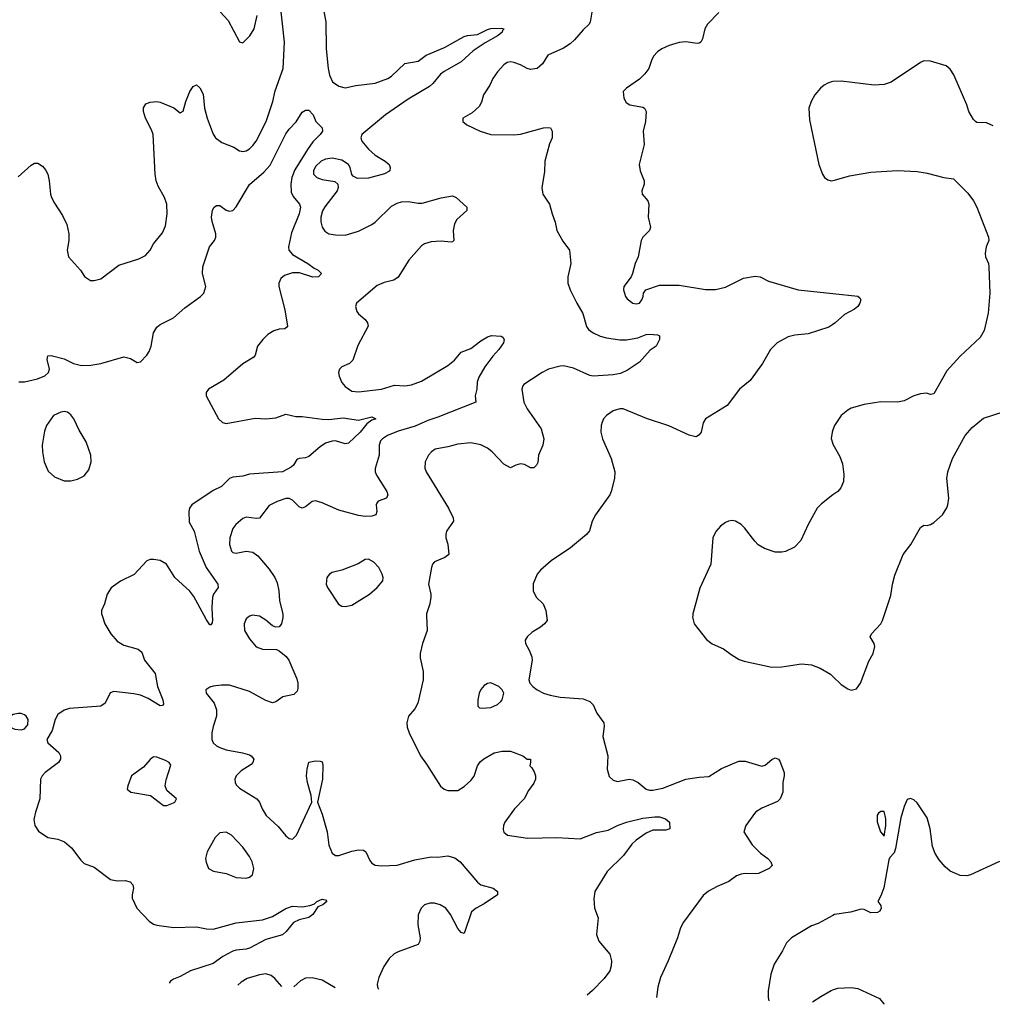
# Model space of a CAD drawing. Header units: inches. Extents: x 1603819 to 1745079, y 385938 to 533966.
# Tile 181 of 256: x 1665080 to 1670964, y 387647 to 393605. Entities that reach past the tile are written whole.
import ezdxf

# ---------------------------------------------------------------- set-up
doc = ezdxf.new("R2010")
doc.units = ezdxf.units.IN
doc.header["$MEASUREMENT"] = 0
for name, color, linetype in [('B6368', 7, 'Continuous'), ('B6369', 7, 'Continuous'), ('B6378', 7, 'Continuous'), ('B6379', 7, 'Continuous')]:
    doc.layers.add(name, color=color, linetype=linetype)

msp = doc.modelspace()

# ---------------------------------------------------------------- linework, layer by layer
at = {"layer": 'B6368', "color": 5}
for points, elevation in [([(1665579.1, 390000), (1665595.5, 389950), (1665631, 389890), (1665670, 389843.8), (1665710, 389819.8), (1665797.1, 389797.1), (1665818.6, 389778.6), (1665836.1, 389730), (1665898.9, 389650), (1665912.9, 389570), (1665946.7, 389490), (1665950, 389464), (1665944.1, 389455.9), (1665930, 389452.8), (1665857.7, 389497.7), (1665810, 389518.4), (1665770, 389526.9), (1665650, 389539.6), (1665627.2, 389532.8), (1665596.3, 389470), (1665570, 389451.8), (1665381.8, 389438.2), (1665350, 389427.1), (1665310, 389401.3), (1665294.4, 389370), (1665276.5, 389303.5), (1665244, 389250), (1665250.7, 389230), (1665316.4, 389170), (1665326, 389150), (1665326, 389130), (1665315.5, 389110), (1665234.4, 389050), (1665216.4, 389030), (1665206.4, 389010), (1665201.6, 388890), (1665174.9, 388810), (1665166.4, 388766.4), (1665172.7, 388730), (1665194.9, 388694.9), (1665250, 388657.1), (1665310, 388646.7), (1665350.7, 388630), (1665394.3, 388594.3), (1665450, 388518.8), (1665470, 388499.1), (1665530, 388476.4), (1665630, 388402.3), (1665670, 388394.9), (1665717.4, 388397.4), (1665748.3, 388388.3), (1665764, 388370), (1665768, 388350), (1665760.4, 388310), (1665761.3, 388290), (1665788.5, 388230), (1665862.4, 388150), (1665890, 388131.8), (1665910, 388125.3), (1666010, 388111.5), (1666150, 388115.6), (1666210, 388103.2), (1666250, 388101.2), (1666390, 388140.7), (1666550, 388157.6), (1666610, 388179), (1666690, 388227.1), (1666730, 388241.7), (1666790, 388236.9), (1666834.6, 388245.4), (1666863.9, 388256.1), (1666878.4, 388270), (1666910, 388284.4), (1666930, 388279.1), (1666938, 388270), (1666913.4, 388250), (1666883.4, 388236.6), (1666853.6, 388190), (1666830, 388171.8), (1666770, 388159.4), (1666737.3, 388142.7), (1666692.9, 388087.1), (1666670, 388067), (1666570, 388039.9), (1666470, 387986.4), (1666450, 387980.4), (1666390, 387975.5), (1666370, 387968.8), (1666310, 387936.6), (1666250, 387894.9), (1666114.4, 387850), (1666050, 387814.6), (1666010, 387799.1), (1665993, 387787), (1665984.9, 387776.1)], 320), ([(1666244.5, 390000), (1666245.9, 389974.1), (1666244.4, 389955.6), (1666235.8, 389944.2), (1666230, 389943.6), (1666210, 389974.5), (1666196.1, 390000)], 320), ([(1666483, 390000), (1666470, 389995.6), (1666450, 389979.3), (1666437.6, 389950), (1666440.3, 389910), (1666470, 389859.1), (1666510.6, 389810), (1666550, 389795.6), (1666633.6, 389793.6), (1666650, 389787.2), (1666692.8, 389752.8), (1666709.3, 389729.3), (1666756.8, 389616.8), (1666763.5, 389590), (1666762.6, 389557.5), (1666758, 389542), (1666737.7, 389522.3), (1666671.8, 389508.2), (1666630, 389478), (1666610, 389472), (1666570, 389485.4), (1666470, 389539.7), (1666350, 389578.3), (1666300.7, 389579.3), (1666250, 389573.3), (1666230, 389566.6), (1666206.8, 389550), (1666207.7, 389530), (1666256.3, 389470), (1666270.5, 389430), (1666270.5, 389390), (1666250, 389328.7), (1666242.6, 389290), (1666243.1, 389250), (1666250.4, 389230), (1666270, 389210.4), (1666290, 389200.3), (1666330, 389187.2), (1666428.6, 389168.6), (1666470, 389156.3), (1666481, 389150), (1666496, 389130), (1666491, 389110), (1666481.1, 389098.9), (1666419.5, 389060.5), (1666390.7, 389030), (1666382, 389010), (1666383, 388990), (1666390, 388976), (1666410, 388955.5), (1666514.8, 388890), (1666530.8, 388870), (1666547.3, 388830), (1666570.8, 388790), (1666643.9, 388723.9), (1666690, 388666.8), (1666710, 388650.8), (1666730, 388646.8), (1666755.1, 388670), (1666846.6, 388870), (1666843.7, 388910), (1666822, 388990), (1666816, 389030), (1666819.3, 389070), (1666830, 389112), (1666870, 389121), (1666898, 389118), (1666910, 389114), (1666914.8, 389094.8), (1666913, 389010), (1666881, 388870), (1666910, 388798), (1666939.5, 388690), (1666950.5, 388610), (1666970, 388561), (1666990, 388546.8), (1667010, 388546.8), (1667090, 388574.9), (1667130, 388581.3), (1667159.2, 388579.2), (1667174.9, 388570), (1667197.4, 388517.4), (1667210, 388501.6), (1667231.3, 388490), (1667270, 388484.9), (1667364, 388490), (1667470, 388520.8), (1667570, 388539.5), (1667610, 388537.1), (1667670, 388545.5), (1667690, 388540.5), (1667713.4, 388533.4), (1667744, 388510), (1667850, 388385.5), (1667870.3, 388370.3), (1667945.5, 388350), (1667970.8, 388330), (1667970.7, 388310), (1667890, 388255.1), (1667841.6, 388230), (1667814.1, 388205.9), (1667770, 388075.3), (1667750, 388082.7), (1667730, 388106.6), (1667685.7, 388190), (1667658.3, 388230), (1667622.9, 388250), (1667590, 388258.9), (1667560.4, 388259.6), (1667530, 388249.7), (1667508.9, 388230), (1667491.4, 388188.6), (1667488.9, 388128.9), (1667502.8, 388050), (1667501, 388030), (1667491.3, 388010), (1667370, 387965.6), (1667346.6, 387953.4), (1667314.7, 387925.3), (1667283.4, 387876.6), (1667253, 387810), (1667242, 387770), (1667244, 387750), (1667250, 387738.8)], 340), ([(1666672, 390000), (1666672.7, 389987.3), (1666663.8, 389950), (1666650, 389932.3), (1666630, 389929.4), (1666610, 389938.4), (1666570, 389971.2), (1666530, 389995.4), (1666503.6, 390000)], 340), ([(1667541.9, 390000), (1667545.3, 389910), (1667516.4, 389830), (1667503.8, 389770), (1667503.8, 389743.8), (1667522, 389662), (1667522, 389610), (1667488.7, 389470), (1667470, 389435.1), (1667433, 389390), (1667423, 389350), (1667424.7, 389324.7), (1667435.5, 389290), (1667504.9, 389150), (1667541.1, 389101.1), (1667626.6, 388966.6), (1667648.3, 388948.3), (1667670, 388940.7), (1667730, 388940.5), (1667770, 388966), (1667810, 389001.3), (1667830, 389028), (1667849.7, 389090), (1667865.4, 389114.6), (1667887.2, 389132.8), (1667950, 389168.4), (1667999.3, 389179.3), (1668050, 389178.4), (1668124.7, 389150), (1668150, 389131.3), (1668170, 389131.3), (1668171.3, 389110), (1668166, 389090), (1668178.5, 389078.5), (1668193.5, 389053.5), (1668201.3, 389030), (1668201.3, 389010), (1668190, 388984.5), (1668158.6, 388941.4), (1668132.9, 388890), (1668072.7, 388830), (1668016, 388750), (1668007.4, 388730), (1668004.4, 388704.4), (1668008.5, 388688.5), (1668030.4, 388670.4), (1668152.7, 388652.8), (1668330, 388656.1), (1668470, 388649.2), (1668570, 388686.5), (1668639.5, 388700.5), (1668696, 388730), (1668751.5, 388748.5), (1668850, 388773.7), (1668922.5, 388782.5), (1668950, 388782.3), (1668986.8, 388770), (1669011.3, 388750), (1669014, 388710), (1668990, 388700.7), (1668910, 388700.5), (1668870, 388683.1), (1668810, 388640.9), (1668784.4, 388615.6), (1668732.1, 388547.9), (1668634.9, 388450), (1668560.4, 388330), (1668554.2, 388285.8), (1668557.6, 388230), (1668579.5, 388170), (1668570.3, 388070), (1668584.4, 388030), (1668650.3, 387950), (1668660.3, 387910), (1668659.4, 387880.6), (1668650, 387849.4), (1668617, 387803), (1668546.4, 387730), (1668512.9, 387701.6)], 360), ([(1668266.8, 390000), (1668270.8, 389970), (1668256, 389950), (1668231, 389930), (1668180.3, 389899.7), (1668150.6, 389870), (1668139.1, 389850), (1668140.5, 389830), (1668163, 389790), (1668178, 389750), (1668180.5, 389730), (1668161, 389610), (1668166, 389590), (1668184.7, 389570), (1668210.5, 389550.5), (1668250, 389530.7), (1668290, 389518), (1668350, 389505.5), (1668490, 389496.4), (1668530, 389480.5), (1668550, 389458.8), (1668572.4, 389410), (1668614, 389350), (1668617, 389330), (1668608.7, 389268.7), (1668638, 389150), (1668633.4, 389070), (1668646.6, 389026.6), (1668670, 389003), (1668695.8, 388995.8), (1668768, 389010), (1668790, 389006.2), (1668822.6, 388990), (1668870, 388948.9), (1668890, 388942.8), (1668910, 388942.8), (1668970, 388955.6), (1669110, 389008.8), (1669190, 389021.3), (1669250, 389025.3), (1669325.4, 389074.6), (1669430, 389119.5), (1669470, 389118.3), (1669570, 389088.9), (1669590, 389094), (1669630, 389128.4), (1669650, 389139.3), (1669670, 389130.6), (1669678, 389118), (1669704.2, 389050), (1669705.3, 389030), (1669696.4, 388990), (1669696.9, 388930), (1669681.3, 388890), (1669664.5, 388875.5), (1669570, 388834), (1669532.4, 388810), (1669472.7, 388730), (1669462, 388690), (1669512, 388612), (1669562.5, 388562.5), (1669606.4, 388530), (1669624.4, 388510), (1669632.5, 388487.5), (1669614.8, 388470), (1669550, 388439.6), (1669530, 388436.3), (1669470, 388439.2), (1669444.8, 388435.2), (1669416.1, 388423.9), (1669370, 388389.7), (1669299.6, 388360.4), (1669247.2, 388332.8), (1669214, 388306), (1669095.1, 388144.9), (1669078, 388110), (1669059.3, 388050), (1669003, 387910), (1668956.3, 387810), (1668940.5, 387750), (1668932.9, 387689.2)], 380), ([(1669151.8, 390000), (1669150.6, 389990), (1669160.7, 389950), (1669234.2, 389854.2), (1669270, 389828.2), (1669338, 389798), (1669383.4, 389763.4), (1669433.1, 389733.1), (1669463, 389723), (1669630, 389687.2), (1669690, 389689), (1669810, 389708.2), (1669870, 389702), (1669922.3, 389682.3), (1669984.8, 389644.8), (1670000, 389630.1)], 420), ([(1670000, 388185.6), (1669910, 388136.9), (1669870, 388122), (1669750, 388049.7), (1669720, 388020), (1669694.6, 387970), (1669644.6, 387890), (1669624.9, 387830), (1669608.5, 387728.5), (1669608.3, 387688.3), (1669611.9, 387669.2)], 420), ([(1666666.4, 387756), (1666623.7, 387803.7), (1666601, 387821), (1666570, 387831.1), (1666530, 387826.2), (1666456.3, 387803.7), (1666419.5, 387780.5), (1666400.2, 387763.9)], 340), ([(1666988.2, 387746.5), (1666910, 387794.3), (1666850, 387807.2), (1666810, 387805.1), (1666779.1, 387790), (1666737.6, 387753.9)], 340), ([(1669875.5, 387661.5), (1669926.3, 387693.7), (1669990, 387730.4), (1670000, 387734)], 420)]:
    msp.add_lwpolyline(points, dxfattribs=dict(at, elevation=elevation))
for points, elevation in [([(1667930, 389592), (1667910, 389589.3), (1667890, 389576), (1667870, 389553.2), (1667859.1, 389530), (1667850.8, 389490), (1667851, 389451), (1667862, 389442), (1667878.8, 389438.8), (1667930, 389443.8), (1667970, 389460.7), (1667990, 389478.8), (1667999.3, 389490), (1668009.2, 389530), (1667999, 389550), (1667979, 389570)], 380), ([(1665090, 389406), (1665070, 389406), (1665039.9, 389400.1), (1665014.2, 389385.8), (1665002, 389370), (1664999.1, 389350), (1665007.7, 389330), (1665050, 389312.7), (1665090, 389308.5), (1665110, 389313.4), (1665130, 389338), (1665131.2, 389370), (1665119.6, 389390), (1665110, 389398.7)], 320), ([(1665890, 389144), (1665870, 389129), (1665830, 389082.7), (1665757.3, 389030), (1665734, 388970), (1665731, 388950), (1665752, 388930), (1665870.5, 388910.5), (1665950, 388851), (1665970, 388851), (1666010, 388866.8), (1666018, 388870), (1666028, 388890), (1665970, 388942), (1665960.9, 388970), (1665966.3, 389006.3), (1665994.2, 389094.2), (1665984, 389110), (1665962, 389122), (1665910, 389142.7)], 340), ([(1666330, 388689.2), (1666290, 388684), (1666263.1, 388656.9), (1666213.4, 388570), (1666204.9, 388530), (1666208.1, 388508.1), (1666222.8, 388470), (1666253.4, 388453.4), (1666330, 388439.3), (1666390, 388415.5), (1666449.3, 388410.7), (1666470, 388416), (1666489.3, 388430.7), (1666497.6, 388470), (1666487, 388510), (1666470, 388541.2), (1666430, 388598), (1666361.2, 388670)], 340)]:
    msp.add_lwpolyline(points, close=True, dxfattribs=dict(at, elevation=elevation))
at = {"layer": 'B6369', "color": 5}
for points, elevation in [([(1665070, 392654.4), (1665150, 392726), (1665170, 392736.4), (1665190, 392736.3), (1665218.8, 392718.8), (1665237.1, 392697.1), (1665250.5, 392670.5), (1665259.1, 392630), (1665266.4, 392550), (1665273, 392530), (1665290, 392494.8), (1665339.9, 392419.9), (1665366.2, 392366.2), (1665377.1, 392310), (1665377.1, 392270), (1665368, 392210), (1665374.8, 392170), (1665447.3, 392090), (1665472.3, 392052.3), (1665508.1, 392028.1), (1665530, 392027.3), (1665570, 392037.1), (1665679.5, 392120.5), (1665801.1, 392158.9), (1665841.7, 392178.3), (1665869.4, 392210), (1665889.6, 392250), (1665944.6, 392315.4), (1665962.7, 392357.3), (1665972.6, 392430), (1665971, 392490), (1665956.9, 392530), (1665918, 392598), (1665906.2, 392630), (1665899.8, 392670), (1665887.3, 392910), (1665878.4, 392938.4), (1665841.3, 393010), (1665829.7, 393050), (1665830, 393071), (1665843.9, 393096.1), (1665870, 393106.7), (1665909.7, 393110.3), (1665930, 393106.7), (1666012.7, 393072.8), (1666050, 393041), (1666070, 393052), (1666085.1, 393110), (1666110, 393170.4), (1666130, 393200.5), (1666150, 393210.6), (1666170, 393193), (1666190, 393154.8), (1666198.2, 393070), (1666215, 393010), (1666250, 392912.7), (1666264.7, 392890), (1666302.1, 392862.1), (1666374.8, 392834.8), (1666410, 392812.2), (1666430, 392808.5), (1666450, 392812.2), (1666470, 392823.7), (1666490, 392843.1), (1666510, 392870.4), (1666571.9, 392990), (1666611.9, 393110), (1666625.6, 393174.4), (1666673.9, 393310), (1666682.7, 393470), (1666655, 393710)], 340), ([(1666906.5, 393730), (1666931.7, 393591.7), (1666935.2, 393430), (1666947.2, 393310), (1666955.2, 393270), (1666972.9, 393230), (1667010, 393202.8), (1667050, 393193.8), (1667113.5, 393206.5), (1667230, 393220.8), (1667308, 393250), (1667330, 393263.2), (1667410, 393339.4), (1667490, 393355.3), (1667538.9, 393390), (1667650, 393437.6), (1667770, 393504.2), (1667790.2, 393510.2), (1667850, 393515.6), (1667910, 393546), (1667930, 393551.4), (1667994.2, 393554.2), (1668010.6, 393550.6), (1668000.3, 393539.7), (1667998.4, 393530), (1667974.9, 393510), (1667895.2, 393464.8), (1667823.1, 393416.9), (1667750, 393349.8), (1667647.3, 393292.7), (1667625.3, 393274.7), (1667579.9, 393220.1), (1667558.5, 393201.5), (1667430, 393125), (1667292.3, 393030), (1667150.3, 392910), (1667144.6, 392890), (1667150.3, 392870), (1667190, 392822.6), (1667230, 392784.9), (1667290.8, 392750), (1667315.5, 392730), (1667322, 392710), (1667318.8, 392690), (1667314, 392686), (1667287.1, 392672.9), (1667190, 392646.6), (1667123.9, 392643.9), (1667097.5, 392657.5), (1667089.5, 392669.5), (1667079.7, 392710), (1667069.6, 392730), (1667030, 392754.5), (1666970, 392767.4), (1666930, 392761.8), (1666904.9, 392750), (1666870, 392716), (1666857.6, 392690), (1666858.3, 392670), (1666878, 392650), (1666910, 392638.6), (1666985.7, 392625.7), (1667005.5, 392610), (1667006.7, 392590), (1667000.3, 392570), (1666926.2, 392473.8), (1666912, 392448), (1666901.3, 392410), (1666901.2, 392381.2), (1666909.3, 392349.3), (1666926.4, 392326.4), (1666950.3, 392310.3), (1666990, 392303.1), (1667050, 392301.7), (1667130, 392326.3), (1667210, 392366.3), (1667230, 392380.9), (1667330, 392477.3), (1667364.2, 392495.8), (1667390, 392502.8), (1667430, 392504.7), (1667490, 392494.3), (1667514.7, 392494.7), (1667630, 392527.5), (1667698.8, 392538.8), (1667721, 392530), (1667784.9, 392470), (1667784.9, 392450), (1667724.2, 392395.8), (1667710.3, 392370), (1667702, 392330), (1667707.3, 392270), (1667698.7, 392261.3), (1667690, 392258.4), (1667630, 392264.4), (1667570, 392260.7), (1667530, 392248.2), (1667510, 392236.2), (1667433.6, 392150), (1667370, 392046.6), (1667342.8, 392030), (1667285.1, 392014.9), (1667243.6, 391996.4), (1667118, 391890), (1667111.3, 391870), (1667119.8, 391839.8), (1667130, 391824.7), (1667170.5, 391790.5), (1667184, 391770), (1667188, 391750), (1667126.6, 391633.4), (1667095.4, 391544.6), (1667074.4, 391525.6), (1667030, 391504.2), (1667015.8, 391490), (1667009.1, 391470), (1667012.5, 391447.5), (1667028.9, 391410), (1667050, 391385.3), (1667090, 391357.6), (1667130, 391353.4), (1667269.7, 391370.3), (1667347.2, 391392.8), (1667410, 391389.1), (1667450, 391394.9), (1667510, 391418.5), (1667670, 391512), (1667710, 391544.7), (1667750, 391592.6), (1667810, 391615.6), (1667870, 391662), (1667910, 391686.7), (1667933.5, 391693.5), (1667992, 391690), (1668004, 391684), (1668010.6, 391670.6), (1668006.4, 391650), (1667979.6, 391610), (1667943.1, 391570), (1667895.1, 391504.9), (1667857.5, 391442.5), (1667848.7, 391411.3), (1667846, 391370), (1667834.8, 391330), (1667838.8, 391290), (1667610, 391199.5), (1667550, 391179.9), (1667473.6, 391146.4), (1667370, 391114.8), (1667305.7, 391090), (1667274.6, 391070), (1667263.7, 391056.3), (1667254.7, 391030), (1667255.2, 390970), (1667231.5, 390890), (1667231.4, 390870), (1667238, 390850), (1667300.3, 390750), (1667308, 390730), (1667298.8, 390710), (1667248.9, 390691.1), (1667240.3, 390679.7), (1667237.1, 390670), (1667241.6, 390630), (1667234.8, 390610), (1667210, 390600.5), (1667170, 390599.8), (1667130, 390605.8), (1667010, 390637.2), (1666910, 390680.8), (1666870, 390692.9), (1666850, 390689.7), (1666810, 390656.9), (1666790, 390649.5), (1666770, 390656.9), (1666730, 390698.9), (1666710, 390708.3), (1666690, 390708.4), (1666637.3, 390690), (1666590, 390665.1), (1666530, 390589.6), (1666510, 390586.3), (1666450, 390595.1), (1666430, 390586.3), (1666388.5, 390550), (1666370, 390526), (1666351.7, 390470), (1666349, 390429), (1666361.6, 390390), (1666370, 390380.5), (1666390, 390376.4), (1666450, 390388.9), (1666490, 390384.2), (1666521.4, 390361.4), (1666590, 390280.3), (1666624.2, 390230), (1666638.6, 390198.6), (1666648.5, 390150), (1666652.4, 390090), (1666671.5, 390008.4), (1666672, 390000)], 340), ([(1666245.2, 393705.2), (1666341.1, 393601.1), (1666410, 393472), (1666430, 393464.7), (1666472.7, 393507.3), (1666498, 393550), (1666516.4, 393630)], 360), ([(1668545.1, 393674.9), (1668530.4, 393590), (1668524.2, 393575.8), (1668490, 393544.5), (1668437.2, 393482.8), (1668410, 393458.3), (1668370, 393432.8), (1668276, 393390), (1668242.4, 393337.6), (1668210, 393309.4), (1668170, 393304.5), (1668150, 393309.5), (1668110, 393331.6), (1668070, 393347), (1668050.6, 393349.4), (1668030, 393346), (1668010, 393332.7), (1667970, 393289.4), (1667942.4, 393250), (1667923.8, 393210), (1667886.4, 393150), (1667873.4, 393106.6), (1667859.5, 393080.5), (1667817.5, 393042.5), (1667762, 393010), (1667762, 392990), (1667784.7, 392970), (1667866, 392930), (1667930, 392910.4), (1668070, 392908.4), (1668110, 392912.4), (1668250, 392950.5), (1668273.4, 392953.4), (1668291, 392950), (1668301, 392930), (1668300.7, 392890), (1668286, 392854), (1668257.3, 392750), (1668255.9, 392684.1), (1668238, 392590), (1668242, 392562), (1668244.7, 392550), (1668286, 392490), (1668301, 392430), (1668320.5, 392380.5), (1668330.5, 392330), (1668366.1, 392266.1), (1668405.5, 392210), (1668414.4, 392130), (1668396.3, 392050), (1668395.5, 392010), (1668410.5, 391970), (1668450.4, 391890.4), (1668487.6, 391827.6), (1668508.2, 391748.2), (1668520.4, 391730), (1668550.4, 391710), (1668590.9, 391690.9), (1668630, 391679.7), (1668710, 391668.7), (1668751.3, 391668.7), (1668820.1, 391679.9), (1668870, 391699.5), (1668890, 391701.6), (1668938, 391698), (1668950, 391692), (1668950.8, 391670), (1668930.6, 391630), (1668895.3, 391604.7), (1668830, 391532.7), (1668756.3, 391483.7), (1668715.3, 391464.7), (1668670, 391455.5), (1668550, 391448.3), (1668530, 391452.8), (1668430, 391497.4), (1668370.2, 391509.8), (1668350, 391508.7), (1668279.1, 391490), (1668240.7, 391470), (1668130, 391398), (1668123, 391390), (1668118.4, 391370), (1668130.3, 391290), (1668150.3, 391250), (1668234, 391130), (1668250.6, 391070), (1668245.5, 391030), (1668219.1, 390970), (1668214.2, 390925.8), (1668206.8, 390910), (1668190, 390893.2), (1668170, 390893.2), (1668133.4, 390913.4), (1668110, 390917), (1668082, 390910), (1668050, 390893.2), (1668010, 390915.6), (1667938.3, 390990), (1667910, 391013.3), (1667870, 391032.4), (1667810, 391044), (1667730, 391036.9), (1667670, 391019.7), (1667594.4, 391005.6), (1667570.5, 390990), (1667552.4, 390970), (1667533.7, 390930), (1667532, 390892), (1667538.4, 390870), (1667673.7, 390650), (1667703.1, 390590), (1667704.4, 390570), (1667662, 390510), (1667658.8, 390490), (1667658, 390470), (1667670.7, 390430.7), (1667676, 390370), (1667652, 390350), (1667590, 390325.2), (1667577.3, 390310), (1667570.6, 390290), (1667552.7, 390190), (1667567.2, 390130), (1667567.6, 390110), (1667561.7, 390070), (1667541.6, 390010), (1667541.9, 390000)], 360), ([(1669310, 393649.4), (1669242.2, 393577.8), (1669224.9, 393550), (1669210, 393488.7), (1669200.7, 393470), (1669190, 393462.9), (1669178, 393462), (1669110, 393471.1), (1669070, 393467.1), (1669010, 393449.7), (1668964.9, 393430), (1668938, 393410), (1668915.2, 393384.7), (1668902, 393358), (1668887.2, 393310), (1668863, 393277), (1668830, 393245.1), (1668751.3, 393190), (1668731.3, 393170), (1668736, 393130), (1668750, 393104.7), (1668770.7, 393090.7), (1668850, 393076.3), (1668861, 393070), (1668870.4, 393050.4), (1668865.7, 392990), (1668852, 392930), (1668857.4, 392850), (1668828.1, 392728.1), (1668833.1, 392690), (1668857.6, 392630), (1668858.4, 392610), (1668844.9, 392570), (1668846.4, 392550), (1668879.3, 392510), (1668886.4, 392490), (1668883.1, 392410), (1668897.3, 392350), (1668890.7, 392330), (1668850.4, 392289.6), (1668840.5, 392270), (1668822.4, 392170), (1668804.4, 392130), (1668788.2, 392070), (1668779.3, 392050), (1668734.9, 391990), (1668732.7, 391970), (1668746, 391930), (1668756.1, 391916.1), (1668790, 391890.6), (1668810, 391886.4), (1668830, 391890.8), (1668843.7, 391910), (1668852.7, 391930), (1668854, 391950), (1668869, 391970), (1668950, 391999), (1669070, 391998.7), (1669230, 391973.4), (1669290, 391971.8), (1669350, 391987.6), (1669458.3, 392041.7), (1669530, 392054.3), (1669559.1, 392050), (1669610, 392023.6), (1669790, 391971.6), (1670000, 391948.9)], 380), ([(1670000, 393230.6), (1669992, 393230), (1669970, 393221.6), (1669947.7, 393210), (1669925.5, 393190), (1669890.3, 393149.7), (1669868, 393110), (1669854, 393070), (1669858.5, 392998.5), (1669914, 392730), (1669936, 392670), (1669950, 392651.3), (1669970, 392636), (1669990, 392630.8), (1670000, 392632.1)], 420), ([(1665074.4, 391414.4), (1665110, 391414.6), (1665187.9, 391432.1), (1665231.8, 391450), (1665255.1, 391470), (1665259.6, 391490), (1665247, 391550), (1665250, 391570.6), (1665270, 391572.7), (1665350, 391553), (1665405.4, 391525.4), (1665453.1, 391513.1), (1665510, 391514.2), (1665570, 391524.3), (1665710, 391566), (1665750, 391555.6), (1665790, 391530.5), (1665810, 391535.5), (1665850, 391575.5), (1665862.8, 391597.2), (1665875.5, 391630), (1665890.6, 391710), (1665910, 391744.2), (1665930, 391760.6), (1666010, 391800.8), (1666079, 391861), (1666174.5, 391930), (1666195.1, 391950), (1666205.4, 391990), (1666186, 392070), (1666187.6, 392110), (1666228.7, 392231.3), (1666259.5, 392270), (1666267.3, 392290), (1666267.6, 392310), (1666243.7, 392383.7), (1666240.5, 392410), (1666247.3, 392452.7), (1666257, 392470), (1666270, 392481.6), (1666290, 392481.6), (1666330, 392453.7), (1666350, 392447.6), (1666370, 392450.4), (1666390, 392472.4), (1666470, 392607.9), (1666557.6, 392682.4), (1666595.2, 392724.8), (1666690, 392914), (1666710, 392942.8), (1666751.8, 392988.2), (1666790, 393044.9), (1666810, 393058.8), (1666830, 393058.8), (1666854.9, 393030), (1666870.8, 392990), (1666910.6, 392950), (1666912.4, 392930), (1666898.7, 392910), (1666854.2, 392865.8), (1666820.6, 392819.4), (1666744.1, 392695.9), (1666726.1, 392650), (1666720.1, 392610), (1666722.6, 392562.5), (1666735.1, 392535), (1666773.6, 392490), (1666778, 392470), (1666770.9, 392430), (1666724.8, 392315.2), (1666705.8, 392230), (1666709.1, 392210), (1666730, 392184.4), (1666824.2, 392130), (1666861.4, 392101.4), (1666884.9, 392090), (1666906, 392070), (1666887.3, 392050), (1666852.9, 392047.1), (1666773, 392073), (1666730, 392074.1), (1666682.6, 392057.4), (1666660.2, 392039.8), (1666648.1, 392011.9), (1666647.8, 391990), (1666683.8, 391850), (1666699.5, 391750), (1666696.2, 391743.8), (1666685.1, 391734.9), (1666650, 391732.2), (1666616.9, 391723.1), (1666580.5, 391699.5), (1666550.1, 391670), (1666519, 391630), (1666504.5, 391575.5), (1666496.8, 391563.2), (1666430, 391522.2), (1666315.9, 391424.1), (1666222.2, 391370), (1666208.2, 391350), (1666207.6, 391330), (1666282.2, 391190), (1666307.1, 391167.1), (1666330, 391161.8), (1666505.2, 391194.8), (1666570, 391190.3), (1666630, 391195.3), (1666690, 391218), (1666750, 391203.2), (1666790, 391203.9), (1666910, 391187.1), (1666950, 391186.7), (1667036.6, 391196.6), (1667130, 391182.8), (1667210, 391202), (1667234, 391190), (1667210, 391183), (1667180.2, 391159.8), (1667139.2, 391110), (1667070, 391042.6), (1667050, 391039.2), (1666990, 391056.5), (1666970, 391055.6), (1666930, 391042.7), (1666898.6, 391021.4), (1666830, 390961.7), (1666810, 390953.5), (1666770, 390950.9), (1666757, 390943), (1666736.5, 390910), (1666722.5, 390897.5), (1666670, 390869.9), (1666470, 390855.5), (1666430, 390844), (1666370, 390837.3), (1666350.4, 390830), (1666300, 390780), (1666250, 390757.1), (1666121.5, 390670), (1666108.1, 390650), (1666104.2, 390630), (1666105.1, 390565.1), (1666136.5, 390510), (1666165.7, 390390), (1666209.1, 390290), (1666279.1, 390190), (1666281.7, 390170), (1666252.9, 390130), (1666247.2, 390110), (1666241.8, 390050), (1666244.5, 390000)], 320), ([(1670000, 391761.1), (1669974.8, 391745.2), (1669850, 391704), (1669770, 391695.8), (1669730, 391686.9), (1669662.4, 391650), (1669622.6, 391610), (1669574.8, 391525.2), (1669498.5, 391421.5), (1669434.9, 391370), (1669360.7, 391270), (1669230, 391189.2), (1669214.6, 391165.4), (1669202, 391110), (1669190, 391093.2), (1669176.4, 391083.6), (1669170, 391080.9), (1669130, 391091.6), (1669008, 391147.9), (1668872.9, 391192.9), (1668730.8, 391250.8), (1668710, 391249.7), (1668670, 391238), (1668630, 391209.4), (1668613, 391190), (1668603.8, 391170), (1668597.1, 391150), (1668596.4, 391110), (1668605.3, 391070), (1668658.3, 390950), (1668680.2, 390870), (1668678.7, 390830), (1668658.4, 390750), (1668650, 390729.2), (1668563, 390610), (1668543, 390570), (1668526.7, 390513.3), (1668508.2, 390490), (1668413, 390410), (1668296.3, 390330), (1668230, 390275.1), (1668210, 390249.2), (1668187.5, 390192.5), (1668185.7, 390150), (1668205.5, 390110), (1668246.8, 390070), (1668262.8, 390030), (1668266.8, 390000)], 380), ([(1670000, 391124.5), (1669994.9, 391110), (1669990.3, 391070.4), (1669998.5, 391038.6), (1670000, 391035.9)], 420), ([(1670000, 390729.2), (1669930, 390676.2), (1669904.4, 390650), (1669850.5, 390550), (1669806, 390454), (1669766.7, 390413.3), (1669712.1, 390387.9), (1669690, 390382.7), (1669650, 390384.2), (1669585.9, 390405.9), (1669548.3, 390428.3), (1669526.6, 390450), (1669465.1, 390530), (1669444.5, 390550), (1669410, 390571.3), (1669390, 390575.6), (1669368.5, 390571.5), (1669350, 390563.7), (1669320.3, 390539.7), (1669291.5, 390508.4), (1669274, 390470), (1669260.5, 390310), (1669193.9, 390166.1), (1669153, 390010), (1669151.8, 390000)], 420), ([(1666196.1, 390000), (1666134.1, 390114.1), (1666110, 390147.4), (1666018.2, 390230), (1665968.2, 390310), (1665930, 390333.4), (1665890, 390339.5), (1665870, 390338.3), (1665850, 390330.7), (1665772.9, 390247.1), (1665690, 390208.4), (1665632.6, 390167.4), (1665609.4, 390130), (1665593.4, 390070), (1665574.9, 390030), (1665575.8, 390010), (1665579.1, 390000)], 320), ([(1666503.6, 390000), (1666490, 390002.4), (1666483, 390000)], 340)]:
    msp.add_lwpolyline(points, dxfattribs=dict(at, elevation=elevation))
for points, elevation in [([(1665350, 391234), (1665330, 391231.1), (1665284.9, 391210), (1665243, 391150), (1665230, 391115.3), (1665217, 391030), (1665218.3, 390990), (1665228, 390930), (1665252.4, 390872.4), (1665290, 390838.4), (1665350, 390815.8), (1665390, 390815.3), (1665430, 390824.2), (1665470, 390845.3), (1665498.2, 390881.8), (1665513.3, 390930), (1665510.8, 390970), (1665482.4, 391050), (1665440.6, 391120.6), (1665407.1, 391190), (1665390, 391213.6), (1665370, 391229.7)], 320), ([(1667190, 390340.7), (1667170, 390339.5), (1667127, 390313), (1667030, 390275.1), (1666970, 390260.7), (1666954, 390250), (1666939.1, 390230), (1666934.9, 390190), (1666942.4, 390170), (1667009.1, 390069.1), (1667030, 390057.1), (1667050, 390054.4), (1667090, 390063.1), (1667196, 390130), (1667242, 390170), (1667278, 390210), (1667279, 390230), (1667273.2, 390250), (1667252.7, 390290), (1667222.7, 390322.7)], 360)]:
    msp.add_lwpolyline(points, close=True, dxfattribs=dict(at, elevation=elevation))
at = {"layer": 'B6378', "color": 5, "elevation": 420}
for points in [[(1670000, 389630.1), (1670050, 389581.6), (1670090, 389555.5), (1670110, 389547.7), (1670142.9, 389557.1), (1670167, 389590), (1670216.4, 389723.6), (1670243, 389770), (1670253.3, 389813.3), (1670249.6, 389830), (1670225.1, 389870), (1670233.3, 389890), (1670289.7, 389950), (1670299.7, 389970), (1670309.7, 390000)], [(1671008.5, 388511.5), (1670833, 388430), (1670810, 388425), (1670770, 388427.3), (1670710, 388452.5), (1670679.1, 388479.1), (1670642.4, 388522.4), (1670619.2, 388559.2), (1670601.5, 388601.5), (1670588.8, 388710), (1670570, 388776.2), (1670510, 388867.3), (1670490, 388885.1), (1670470, 388893.6), (1670450, 388887.3), (1670430, 388843.7), (1670410, 388775.1), (1670378.5, 388590), (1670370, 388564), (1670344, 388536), (1670338, 388522), (1670307.2, 388352.8), (1670290, 388303.7), (1670270.7, 388270), (1670290, 388244.7), (1670292, 388230), (1670283.1, 388210), (1670270, 388202.8), (1670230, 388199.8), (1670190, 388221.3), (1670170, 388222), (1670105.6, 388205.6), (1670010, 388191), (1670000, 388185.6)], [(1670000, 387734), (1670030, 387744.9), (1670110, 387748.7), (1670150, 387743.1), (1670282.6, 387682.6), (1670307.4, 387650), (1670308.5, 387647.3)]]:
    msp.add_lwpolyline(points, dxfattribs=at)
msp.add_lwpolyline([(1670310, 388813.2), (1670290, 388813.2), (1670275.3, 388804.7), (1670267.3, 388792.7), (1670267.9, 388752.1), (1670288, 388690), (1670310, 388664.7), (1670319.7, 388730), (1670320.5, 388770)], close=True, dxfattribs=at)
at = {"layer": 'B6379', "color": 5}
for points, elevation in [([(1670970, 392964), (1670930, 392982), (1670870, 392984), (1670862, 392990), (1670850, 393002), (1670822, 393050), (1670809.5, 393090), (1670732, 393272), (1670710, 393306), (1670685.8, 393325.8), (1670590, 393355.1), (1670550, 393356), (1670530, 393346.6), (1670352.5, 393227.5), (1670310, 393212.6), (1670250, 393208.5), (1670050, 393234.3), (1670000, 393230.6)], 420), ([(1670000, 392632.1), (1670010, 392633.4), (1670099.3, 392660.7), (1670230, 392682.6), (1670390, 392693.1), (1670510, 392686.3), (1670570, 392676), (1670670, 392650.4), (1670730, 392643), (1670816.4, 392556.4), (1670850.2, 392510.2), (1670870.4, 392470), (1670940.3, 392290), (1670943.1, 392270), (1670927.4, 392230), (1670921.7, 392190), (1670923.1, 392170), (1670940.3, 392130), (1670943.1, 392110), (1670949.1, 391950), (1670938.6, 391830), (1670915.4, 391724.6), (1670890, 391682.4), (1670770.4, 391570), (1670690, 391480.7), (1670610, 391342), (1670590, 391337), (1670565.1, 391345.1), (1670530, 391342), (1670490, 391329.7), (1670430, 391299.7), (1670390, 391291), (1670290, 391292), (1670190, 391277.2), (1670110, 391254), (1670090, 391243), (1670050, 391209.6), (1670008.9, 391150), (1670000, 391124.5)], 420), ([(1670000, 391948.9), (1670150, 391932.7), (1670163, 391923), (1670168, 391910), (1670162.4, 391890), (1670150.2, 391869.8), (1670130, 391854), (1670070, 391822), (1670014, 391770), (1670000, 391761.1)], 380), ([(1670309.7, 390000), (1670350, 390121), (1670359.8, 390190), (1670375.1, 390244.9), (1670425.1, 390370), (1670470.7, 390429.3), (1670530, 390533.4), (1670550, 390547.3), (1670570, 390545.5), (1670590, 390550.4), (1670610, 390562.4), (1670662, 390610), (1670688.2, 390651.8), (1670695.6, 390670), (1670700.5, 390710), (1670688.6, 390828.6), (1670695.8, 390870), (1670723.5, 390950), (1670799.6, 391090), (1670843.1, 391136.9), (1670910, 391194.4), (1671030, 391233.4)], 420), ([(1670000, 391035.9), (1670041.4, 390961.4), (1670058.3, 390918.3), (1670066.6, 390853.4), (1670063.8, 390810), (1670047.2, 390772.8), (1670028.9, 390751.1), (1670000, 390729.2)], 420)]:
    msp.add_lwpolyline(points, dxfattribs=dict(at, elevation=elevation))

doc.saveas('drawing.dxf')
